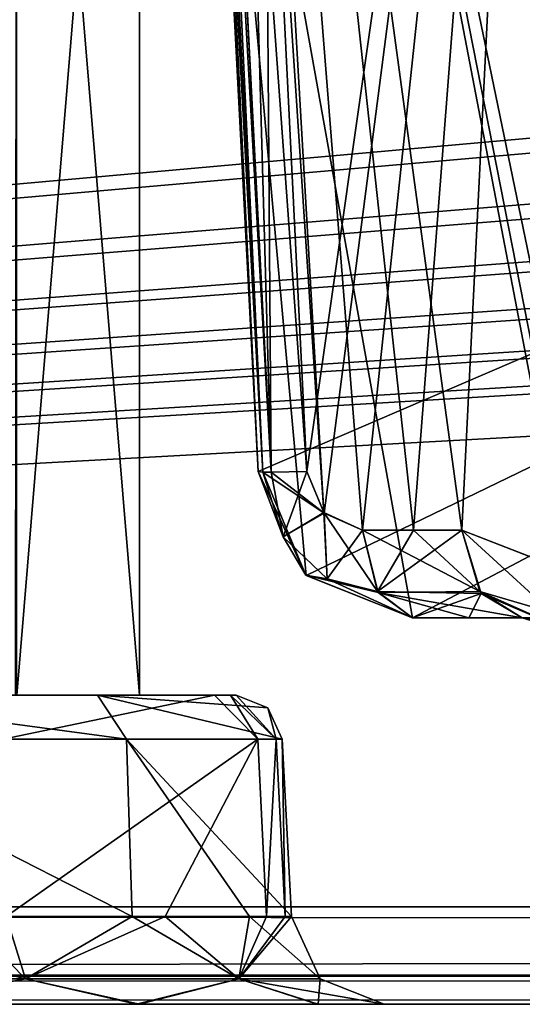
# Model space of a CAD drawing. Header units: inches. Extents: x -9.1 to 9.1, y -1.6 to 4.3.
# Tile 179 of 256: x -5.959 to -5.797, y -1.605 to -1.286. Entities that reach past the tile are written whole.
import ezdxf

# ---------------------------------------------------------------- set-up
doc = ezdxf.new("R2010")
doc.units = ezdxf.units.IN
doc.header["$LTSCALE"] = 81.481481
doc.header["$MEASUREMENT"] = 0
for name, color, linetype in [('126', 7, 'CONTINUOUS'), ('12860', 7, 'CONTINUOUS'), ('12861', 7, 'CONTINUOUS'), ('12862', 7, 'CONTINUOUS'), ('12863', 7, 'CONTINUOUS'), ('12864', 7, 'CONTINUOUS'), ('12865', 7, 'CONTINUOUS'), ('12866', 7, 'CONTINUOUS'), ('12867', 7, 'CONTINUOUS'), ('12868', 7, 'CONTINUOUS'), ('12959', 7, 'CONTINUOUS'), ('12960', 7, 'CONTINUOUS'), ('12961', 7, 'CONTINUOUS'), ('12962', 7, 'CONTINUOUS'), ('12963', 7, 'CONTINUOUS'), ('12964', 7, 'CONTINUOUS'), ('12965', 7, 'CONTINUOUS'), ('12966', 7, 'CONTINUOUS'), ('12967', 7, 'CONTINUOUS'), ('1754', 7, 'CONTINUOUS'), ('1755', 7, 'CONTINUOUS'), ('1756', 7, 'CONTINUOUS'), ('1770', 7, 'CONTINUOUS'), ('1782', 7, 'CONTINUOUS'), ('1783', 7, 'CONTINUOUS'), ('1789', 7, 'CONTINUOUS'), ('1790', 7, 'CONTINUOUS'), ('1791', 7, 'CONTINUOUS'), ('1792', 7, 'CONTINUOUS'), ('2532', 7, 'CONTINUOUS'), ('2542', 7, 'CONTINUOUS'), ('2543', 7, 'CONTINUOUS'), ('2544', 7, 'CONTINUOUS'), ('2545', 7, 'CONTINUOUS'), ('2552', 7, 'CONTINUOUS'), ('36', 7, 'CONTINUOUS'), ('395', 7, 'CONTINUOUS'), ('55', 7, 'CONTINUOUS'), ('5639', 7, 'CONTINUOUS'), ('5640', 7, 'CONTINUOUS'), ('77', 7, 'CONTINUOUS'), ('78', 7, 'CONTINUOUS'), ('93', 7, 'CONTINUOUS')]:
    doc.layers.add(name, color=color, linetype=linetype)

msp = doc.modelspace()

# ---------------------------------------------------------------- linework, layer by layer
at = {"layer": '126', "linetype": 'Continuous'}
for points in [[(-5.13698, -1.42314, 4.05518), (-5.12031, -1.105, 4.05518), (-5.89919, -1.105, 4.05518), (-5.13698, -1.42314, 4.05518)], [(-5.1556, -1.46352, 4.05518), (-5.13698, -1.42314, 4.05518), (-5.89919, -1.105, 4.05518), (-5.1556, -1.46352, 4.05518)], [(-5.1969, -1.48, 4.05518), (-5.1556, -1.46352, 4.05518), (-5.89919, -1.105, 4.05518), (-5.1969, -1.48, 4.05518)], [(-5.83209, -1.48, 4.05518), (-5.1969, -1.48, 4.05518), (-5.89919, -1.105, 4.05518), (-5.83209, -1.48, 4.05518)], [(-5.86647, -1.46623, 4.05518), (-5.83209, -1.48, 4.05518), (-5.89919, -1.105, 4.05518), (-5.86647, -1.46623, 4.05518)], [(-5.88202, -1.43262, 4.05518), (-5.86647, -1.46623, 4.05518), (-5.89919, -1.105, 4.05518), (-5.88202, -1.43262, 4.05518)]]:
    msp.add_3dface(points, dxfattribs=at)
at = {"layer": '12860', "linetype": 'Continuous'}
for points in [[(-6.04266, -1.59676, -4.4833), (-5.95734, -1.59676, -4.4833), (-6.03635, -1.57657, -4.47551), (-6.04266, -1.59676, -4.4833)], [(-6.03635, -1.57657, -4.47551), (-5.95734, -1.59676, -4.4833), (-5.9772, -1.57657, -4.47872), (-6.03635, -1.57657, -4.47551)], [(-5.9772, -1.57657, -4.47872), (-5.95734, -1.59676, -4.4833), (-5.92287, -1.57657, -4.45509), (-5.9772, -1.57657, -4.47872)], [(-5.95734, -1.59676, -4.4833), (-5.88831, -1.59676, -4.43315), (-5.92287, -1.57657, -4.45509), (-5.95734, -1.59676, -4.4833)], [(-5.92287, -1.57657, -4.45509), (-5.88831, -1.59676, -4.43315), (-5.88488, -1.57657, -4.40965), (-5.92287, -1.57657, -4.45509)], [(-5.88831, -1.59676, -4.43315), (-5.86194, -1.59676, -4.352), (-5.88488, -1.57657, -4.40965), (-5.88831, -1.59676, -4.43315)], [(-5.88488, -1.57657, -4.40965), (-5.86194, -1.59676, -4.352), (-5.87125, -1.57657, -4.352), (-5.88488, -1.57657, -4.40965)], [(-6.04266, -1.59676, -4.4833), (-6.00062, -1.605, -4.5107), (-5.95734, -1.59676, -4.4833), (-6.04266, -1.59676, -4.4833)], [(-6.00062, -1.605, -4.5107), (-5.92149, -1.605, -4.48987), (-5.95734, -1.59676, -4.4833), (-6.00062, -1.605, -4.5107)], [(-5.95734, -1.59676, -4.4833), (-5.92149, -1.605, -4.48987), (-5.88831, -1.59676, -4.43315), (-5.95734, -1.59676, -4.4833)], [(-5.92149, -1.605, -4.48987), (-5.86297, -1.605, -4.43193), (-5.88831, -1.59676, -4.43315), (-5.92149, -1.605, -4.48987)], [(-5.86297, -1.605, -4.43193), (-5.84129, -1.605, -4.352), (-5.88831, -1.59676, -4.43315), (-5.86297, -1.605, -4.43193)], [(-5.88831, -1.59676, -4.43315), (-5.84129, -1.605, -4.352), (-5.86194, -1.59676, -4.352), (-5.88831, -1.59676, -4.43315)]]:
    msp.add_3dface(points, dxfattribs=at)
at = {"layer": '12861', "linetype": 'Continuous'}
for points in [[(-5.95734, -1.59676, -4.2207), (-6.04266, -1.59676, -4.2207), (-5.96365, -1.57657, -4.22849), (-5.95734, -1.59676, -4.2207)], [(-5.9122, -1.57657, -4.25783), (-5.95734, -1.59676, -4.2207), (-5.96365, -1.57657, -4.22849), (-5.9122, -1.57657, -4.25783)], [(-5.88831, -1.59676, -4.27085), (-5.95734, -1.59676, -4.2207), (-5.9122, -1.57657, -4.25783), (-5.88831, -1.59676, -4.27085)], [(-5.87933, -1.57657, -4.30711), (-5.88831, -1.59676, -4.27085), (-5.9122, -1.57657, -4.25783), (-5.87933, -1.57657, -4.30711)], [(-5.87125, -1.57657, -4.352), (-5.88831, -1.59676, -4.27085), (-5.87328, -1.57657, -4.3292), (-5.87125, -1.57657, -4.352)], [(-5.87125, -1.57657, -4.352), (-5.86194, -1.59676, -4.352), (-5.88831, -1.59676, -4.27085), (-5.87125, -1.57657, -4.352)], [(-5.87328, -1.57657, -4.3292), (-5.88831, -1.59676, -4.27085), (-5.87933, -1.57657, -4.30711), (-5.87328, -1.57657, -4.3292)], [(-5.95734, -1.59676, -4.2207), (-5.99938, -1.605, -4.1933), (-6.04266, -1.59676, -4.2207), (-5.95734, -1.59676, -4.2207)], [(-5.92043, -1.605, -4.21473), (-5.99938, -1.605, -4.1933), (-5.95734, -1.59676, -4.2207), (-5.92043, -1.605, -4.21473)], [(-5.88831, -1.59676, -4.27085), (-5.92043, -1.605, -4.21473), (-5.95734, -1.59676, -4.2207), (-5.88831, -1.59676, -4.27085)], [(-5.86268, -1.605, -4.27252), (-5.92043, -1.605, -4.21473), (-5.88831, -1.59676, -4.27085), (-5.86268, -1.605, -4.27252)], [(-5.86194, -1.59676, -4.352), (-5.86268, -1.605, -4.27252), (-5.88831, -1.59676, -4.27085), (-5.86194, -1.59676, -4.352)], [(-5.84129, -1.605, -4.352), (-5.86268, -1.605, -4.27252), (-5.86194, -1.59676, -4.352), (-5.84129, -1.605, -4.352)]]:
    msp.add_3dface(points, dxfattribs=at)
at = {"layer": '12862', "linetype": 'Continuous'}
for points in [[(-5.88219, -1.51921, -4.30804), (-5.96365, -1.57657, -4.22849), (-5.96459, -1.51921, -4.23134), (-5.88219, -1.51921, -4.30804)], [(-5.9122, -1.57657, -4.25783), (-5.96365, -1.57657, -4.22849), (-5.88219, -1.51921, -4.30804), (-5.9122, -1.57657, -4.25783)], [(-5.87933, -1.57657, -4.30711), (-5.9122, -1.57657, -4.25783), (-5.88219, -1.51921, -4.30804), (-5.87933, -1.57657, -4.30711)], [(-5.87625, -1.51921, -4.32966), (-5.87933, -1.57657, -4.30711), (-5.88219, -1.51921, -4.30804), (-5.87625, -1.51921, -4.32966)], [(-5.87328, -1.57657, -4.3292), (-5.87933, -1.57657, -4.30711), (-5.87625, -1.51921, -4.32966), (-5.87328, -1.57657, -4.3292)], [(-5.87426, -1.51921, -4.352), (-5.87328, -1.57657, -4.3292), (-5.87625, -1.51921, -4.32966), (-5.87426, -1.51921, -4.352)], [(-5.87125, -1.57657, -4.352), (-5.87328, -1.57657, -4.3292), (-5.87426, -1.51921, -4.352), (-5.87125, -1.57657, -4.352)]]:
    msp.add_3dface(points, dxfattribs=at)
at = {"layer": '12863', "linetype": 'Continuous'}
for points in [[(-6.03541, -1.51921, -4.47266), (-5.92287, -1.57657, -4.45509), (-5.92464, -1.51921, -4.45266), (-6.03541, -1.51921, -4.47266)], [(-5.9772, -1.57657, -4.47872), (-5.92287, -1.57657, -4.45509), (-6.03541, -1.51921, -4.47266), (-5.9772, -1.57657, -4.47872)], [(-5.87125, -1.57657, -4.352), (-5.87426, -1.51921, -4.352), (-5.92464, -1.51921, -4.45266), (-5.87125, -1.57657, -4.352)], [(-5.92287, -1.57657, -4.45509), (-5.88488, -1.57657, -4.40965), (-5.92464, -1.51921, -4.45266), (-5.92287, -1.57657, -4.45509)], [(-5.88488, -1.57657, -4.40965), (-5.87125, -1.57657, -4.352), (-5.92464, -1.51921, -4.45266), (-5.88488, -1.57657, -4.40965)]]:
    msp.add_3dface(points, dxfattribs=at)
at = {"layer": '12864', "linetype": 'Continuous'}
for points in [[(-6.03541, -1.51921, -4.47266), (-5.92464, -1.51921, -4.45266), (-6.03072, -1.505, -4.45838), (-6.03541, -1.51921, -4.47266)], [(-6.03072, -1.505, -4.45838), (-5.92464, -1.51921, -4.45266), (-5.93403, -1.505, -4.44092), (-6.03072, -1.505, -4.45838)], [(-5.88923, -1.505, -4.352), (-5.93403, -1.505, -4.44092), (-5.87891, -1.50912, -4.352), (-5.88923, -1.505, -4.352)], [(-5.93403, -1.505, -4.44092), (-5.87426, -1.51921, -4.352), (-5.87891, -1.50912, -4.352), (-5.93403, -1.505, -4.44092)], [(-5.92464, -1.51921, -4.45266), (-5.87426, -1.51921, -4.352), (-5.93403, -1.505, -4.44092), (-5.92464, -1.51921, -4.45266)]]:
    msp.add_3dface(points, dxfattribs=at)
at = {"layer": '12865', "linetype": 'Continuous'}
for points in [[(-6.03072, -1.505, -4.45838), (-5.93403, -1.505, -4.44092), (-5.96076, -1.505, -4.42111), (-6.03072, -1.505, -4.45838)], [(-5.89622, -1.505, -4.31327), (-5.96928, -1.505, -4.24562), (-5.96023, -1.505, -4.28321), (-5.89622, -1.505, -4.31327)], [(-5.96076, -1.505, -4.42111), (-5.88923, -1.505, -4.352), (-5.9205, -1.505, -4.352), (-5.96076, -1.505, -4.42111)], [(-5.93403, -1.505, -4.44092), (-5.88923, -1.505, -4.352), (-5.96076, -1.505, -4.42111), (-5.93403, -1.505, -4.44092)], [(-5.9205, -1.505, -4.352), (-5.89622, -1.505, -4.31327), (-5.96023, -1.505, -4.28321), (-5.9205, -1.505, -4.352)], [(-5.891, -1.505, -4.33232), (-5.89622, -1.505, -4.31327), (-5.9205, -1.505, -4.352), (-5.891, -1.505, -4.33232)], [(-5.88923, -1.505, -4.352), (-5.891, -1.505, -4.33232), (-5.9205, -1.505, -4.352), (-5.88923, -1.505, -4.352)]]:
    msp.add_3dface(points, dxfattribs=at)
at = {"layer": '12866', "linetype": 'Continuous'}
for points in [[(-5.96459, -1.51921, -4.23134), (-5.96928, -1.505, -4.24562), (-5.89622, -1.505, -4.31327), (-5.96459, -1.51921, -4.23134)], [(-5.88219, -1.51921, -4.30804), (-5.96459, -1.51921, -4.23134), (-5.89622, -1.505, -4.31327), (-5.88219, -1.51921, -4.30804)], [(-5.88219, -1.51921, -4.30804), (-5.89622, -1.505, -4.31327), (-5.891, -1.505, -4.33232), (-5.88219, -1.51921, -4.30804)], [(-5.88923, -1.505, -4.352), (-5.87625, -1.51921, -4.32966), (-5.891, -1.505, -4.33232), (-5.88923, -1.505, -4.352)], [(-5.87625, -1.51921, -4.32966), (-5.88219, -1.51921, -4.30804), (-5.891, -1.505, -4.33232), (-5.87625, -1.51921, -4.32966)], [(-5.87625, -1.51921, -4.32966), (-5.88923, -1.505, -4.352), (-5.87891, -1.50912, -4.352), (-5.87625, -1.51921, -4.32966)], [(-5.87426, -1.51921, -4.352), (-5.87625, -1.51921, -4.32966), (-5.87891, -1.50912, -4.352), (-5.87426, -1.51921, -4.352)]]:
    msp.add_3dface(points, dxfattribs=at)
at = {"layer": '12867', "linetype": 'Continuous'}
for points in [[(-5.96076, -1.505, -4.42111), (-5.9205, -1.505, -4.352), (-5.96025, -1.025, -4.42085), (-5.96076, -1.505, -4.42111)], [(-5.96025, -1.025, -4.42085), (-5.9205, -1.505, -4.352), (-5.9205, -1.025, -4.352), (-5.96025, -1.025, -4.42085)]]:
    msp.add_3dface(points, dxfattribs=at)
at = {"layer": '12868', "linetype": 'Continuous'}
for points in [[(-5.9205, -1.025, -4.352), (-5.96023, -1.505, -4.28321), (-5.96025, -1.025, -4.28315), (-5.9205, -1.025, -4.352)], [(-5.9205, -1.505, -4.352), (-5.96023, -1.505, -4.28321), (-5.9205, -1.025, -4.352), (-5.9205, -1.505, -4.352)]]:
    msp.add_3dface(points, dxfattribs=at)
at = {"layer": '12959', "linetype": 'Continuous'}
for points in [[(-5.95734, -1.59676, 4.4833), (-6.04266, -1.59676, 4.4833), (-5.96365, -1.57657, 4.47551), (-5.95734, -1.59676, 4.4833)], [(-5.9122, -1.57657, 4.44617), (-5.95734, -1.59676, 4.4833), (-5.96365, -1.57657, 4.47551), (-5.9122, -1.57657, 4.44617)], [(-5.88831, -1.59676, 4.43315), (-5.95734, -1.59676, 4.4833), (-5.9122, -1.57657, 4.44617), (-5.88831, -1.59676, 4.43315)], [(-5.87933, -1.57657, 4.39689), (-5.88831, -1.59676, 4.43315), (-5.9122, -1.57657, 4.44617), (-5.87933, -1.57657, 4.39689)], [(-5.87125, -1.57657, 4.352), (-5.88831, -1.59676, 4.43315), (-5.87328, -1.57657, 4.3748), (-5.87125, -1.57657, 4.352)], [(-5.87328, -1.57657, 4.3748), (-5.88831, -1.59676, 4.43315), (-5.87933, -1.57657, 4.39689), (-5.87328, -1.57657, 4.3748)], [(-5.86194, -1.59676, 4.352), (-5.88831, -1.59676, 4.43315), (-5.87125, -1.57657, 4.352), (-5.86194, -1.59676, 4.352)], [(-5.95734, -1.59676, 4.4833), (-5.99938, -1.605, 4.5107), (-6.04266, -1.59676, 4.4833), (-5.95734, -1.59676, 4.4833)], [(-5.92043, -1.605, 4.48927), (-5.99938, -1.605, 4.5107), (-5.95734, -1.59676, 4.4833), (-5.92043, -1.605, 4.48927)], [(-5.88831, -1.59676, 4.43315), (-5.92043, -1.605, 4.48927), (-5.95734, -1.59676, 4.4833), (-5.88831, -1.59676, 4.43315)], [(-5.86268, -1.605, 4.43148), (-5.92043, -1.605, 4.48927), (-5.88831, -1.59676, 4.43315), (-5.86268, -1.605, 4.43148)], [(-5.86194, -1.59676, 4.352), (-5.86268, -1.605, 4.43148), (-5.88831, -1.59676, 4.43315), (-5.86194, -1.59676, 4.352)], [(-5.84129, -1.605, 4.352), (-5.86268, -1.605, 4.43148), (-5.86194, -1.59676, 4.352), (-5.84129, -1.605, 4.352)]]:
    msp.add_3dface(points, dxfattribs=at)
at = {"layer": '12960', "linetype": 'Continuous'}
for points in [[(-6.04266, -1.59676, 4.2207), (-5.95734, -1.59676, 4.2207), (-6.03635, -1.57657, 4.22849), (-6.04266, -1.59676, 4.2207)], [(-6.03635, -1.57657, 4.22849), (-5.95734, -1.59676, 4.2207), (-5.9772, -1.57657, 4.22528), (-6.03635, -1.57657, 4.22849)], [(-5.9772, -1.57657, 4.22528), (-5.95734, -1.59676, 4.2207), (-5.92287, -1.57657, 4.24891), (-5.9772, -1.57657, 4.22528)], [(-5.95734, -1.59676, 4.2207), (-5.88831, -1.59676, 4.27085), (-5.92287, -1.57657, 4.24891), (-5.95734, -1.59676, 4.2207)], [(-5.92287, -1.57657, 4.24891), (-5.88831, -1.59676, 4.27085), (-5.88488, -1.57657, 4.29435), (-5.92287, -1.57657, 4.24891)], [(-5.88831, -1.59676, 4.27085), (-5.86194, -1.59676, 4.352), (-5.88488, -1.57657, 4.29435), (-5.88831, -1.59676, 4.27085)], [(-5.86194, -1.59676, 4.352), (-5.87125, -1.57657, 4.352), (-5.88488, -1.57657, 4.29435), (-5.86194, -1.59676, 4.352)], [(-6.04266, -1.59676, 4.2207), (-6.00062, -1.605, 4.1933), (-5.95734, -1.59676, 4.2207), (-6.04266, -1.59676, 4.2207)], [(-6.00062, -1.605, 4.1933), (-5.92149, -1.605, 4.21413), (-5.95734, -1.59676, 4.2207), (-6.00062, -1.605, 4.1933)], [(-5.95734, -1.59676, 4.2207), (-5.92149, -1.605, 4.21413), (-5.88831, -1.59676, 4.27085), (-5.95734, -1.59676, 4.2207)], [(-5.92149, -1.605, 4.21413), (-5.86297, -1.605, 4.27207), (-5.88831, -1.59676, 4.27085), (-5.92149, -1.605, 4.21413)], [(-5.86297, -1.605, 4.27207), (-5.84129, -1.605, 4.352), (-5.88831, -1.59676, 4.27085), (-5.86297, -1.605, 4.27207)], [(-5.84129, -1.605, 4.352), (-5.86194, -1.59676, 4.352), (-5.88831, -1.59676, 4.27085), (-5.84129, -1.605, 4.352)]]:
    msp.add_3dface(points, dxfattribs=at)
at = {"layer": '12961', "linetype": 'Continuous'}
for points in [[(-6.03541, -1.51921, 4.23134), (-5.92287, -1.57657, 4.24891), (-5.92464, -1.51921, 4.25134), (-6.03541, -1.51921, 4.23134)], [(-5.9772, -1.57657, 4.22528), (-5.92287, -1.57657, 4.24891), (-6.03541, -1.51921, 4.23134), (-5.9772, -1.57657, 4.22528)], [(-5.92287, -1.57657, 4.24891), (-5.88488, -1.57657, 4.29435), (-5.92464, -1.51921, 4.25134), (-5.92287, -1.57657, 4.24891)], [(-5.88488, -1.57657, 4.29435), (-5.87125, -1.57657, 4.352), (-5.92464, -1.51921, 4.25134), (-5.88488, -1.57657, 4.29435)], [(-5.92464, -1.51921, 4.25134), (-5.87125, -1.57657, 4.352), (-5.87426, -1.51921, 4.352), (-5.92464, -1.51921, 4.25134)]]:
    msp.add_3dface(points, dxfattribs=at)
at = {"layer": '12962', "linetype": 'Continuous'}
for points in [[(-5.88219, -1.51921, 4.39596), (-5.96365, -1.57657, 4.47551), (-5.96459, -1.51921, 4.47266), (-5.88219, -1.51921, 4.39596)], [(-5.9122, -1.57657, 4.44617), (-5.96365, -1.57657, 4.47551), (-5.88219, -1.51921, 4.39596), (-5.9122, -1.57657, 4.44617)], [(-5.87933, -1.57657, 4.39689), (-5.9122, -1.57657, 4.44617), (-5.88219, -1.51921, 4.39596), (-5.87933, -1.57657, 4.39689)], [(-5.87625, -1.51921, 4.37434), (-5.87933, -1.57657, 4.39689), (-5.88219, -1.51921, 4.39596), (-5.87625, -1.51921, 4.37434)], [(-5.87328, -1.57657, 4.3748), (-5.87933, -1.57657, 4.39689), (-5.87625, -1.51921, 4.37434), (-5.87328, -1.57657, 4.3748)], [(-5.87426, -1.51921, 4.352), (-5.87328, -1.57657, 4.3748), (-5.87625, -1.51921, 4.37434), (-5.87426, -1.51921, 4.352)], [(-5.87125, -1.57657, 4.352), (-5.87328, -1.57657, 4.3748), (-5.87426, -1.51921, 4.352), (-5.87125, -1.57657, 4.352)]]:
    msp.add_3dface(points, dxfattribs=at)
at = {"layer": '12963', "linetype": 'Continuous'}
for points in [[(-5.89622, -1.505, 4.39073), (-5.96459, -1.51921, 4.47266), (-5.96928, -1.505, 4.45838), (-5.89622, -1.505, 4.39073)], [(-5.88219, -1.51921, 4.39596), (-5.96459, -1.51921, 4.47266), (-5.89622, -1.505, 4.39073), (-5.88219, -1.51921, 4.39596)], [(-5.88219, -1.51921, 4.39596), (-5.89622, -1.505, 4.39073), (-5.891, -1.505, 4.37168), (-5.88219, -1.51921, 4.39596)], [(-5.88923, -1.505, 4.352), (-5.87625, -1.51921, 4.37434), (-5.891, -1.505, 4.37168), (-5.88923, -1.505, 4.352)], [(-5.87625, -1.51921, 4.37434), (-5.88219, -1.51921, 4.39596), (-5.891, -1.505, 4.37168), (-5.87625, -1.51921, 4.37434)], [(-5.87891, -1.50912, 4.352), (-5.87625, -1.51921, 4.37434), (-5.88923, -1.505, 4.352), (-5.87891, -1.50912, 4.352)], [(-5.87426, -1.51921, 4.352), (-5.87625, -1.51921, 4.37434), (-5.87891, -1.50912, 4.352), (-5.87426, -1.51921, 4.352)]]:
    msp.add_3dface(points, dxfattribs=at)
at = {"layer": '12964', "linetype": 'Continuous'}
for points in [[(-6.03072, -1.505, 4.24562), (-5.93403, -1.505, 4.26308), (-5.96076, -1.505, 4.28289), (-6.03072, -1.505, 4.24562)], [(-5.89622, -1.505, 4.39073), (-5.96928, -1.505, 4.45838), (-5.96023, -1.505, 4.42079), (-5.89622, -1.505, 4.39073)], [(-5.96076, -1.505, 4.28289), (-5.88923, -1.505, 4.352), (-5.9205, -1.505, 4.352), (-5.96076, -1.505, 4.28289)], [(-5.93403, -1.505, 4.26308), (-5.88923, -1.505, 4.352), (-5.96076, -1.505, 4.28289), (-5.93403, -1.505, 4.26308)], [(-5.9205, -1.505, 4.352), (-5.89622, -1.505, 4.39073), (-5.96023, -1.505, 4.42079), (-5.9205, -1.505, 4.352)], [(-5.88923, -1.505, 4.352), (-5.891, -1.505, 4.37168), (-5.9205, -1.505, 4.352), (-5.88923, -1.505, 4.352)], [(-5.891, -1.505, 4.37168), (-5.89622, -1.505, 4.39073), (-5.9205, -1.505, 4.352), (-5.891, -1.505, 4.37168)]]:
    msp.add_3dface(points, dxfattribs=at)
at = {"layer": '12965', "linetype": 'Continuous'}
for points in [[(-6.03541, -1.51921, 4.23134), (-5.92464, -1.51921, 4.25134), (-6.03072, -1.505, 4.24562), (-6.03541, -1.51921, 4.23134)], [(-5.92464, -1.51921, 4.25134), (-5.93403, -1.505, 4.26308), (-6.03072, -1.505, 4.24562), (-5.92464, -1.51921, 4.25134)], [(-5.87891, -1.50912, 4.352), (-5.88923, -1.505, 4.352), (-5.93403, -1.505, 4.26308), (-5.87891, -1.50912, 4.352)], [(-5.87426, -1.51921, 4.352), (-5.87891, -1.50912, 4.352), (-5.93403, -1.505, 4.26308), (-5.87426, -1.51921, 4.352)], [(-5.92464, -1.51921, 4.25134), (-5.87426, -1.51921, 4.352), (-5.93403, -1.505, 4.26308), (-5.92464, -1.51921, 4.25134)]]:
    msp.add_3dface(points, dxfattribs=at)
at = {"layer": '12966', "linetype": 'Continuous'}
for points in [[(-5.96076, -1.505, 4.28289), (-5.9205, -1.505, 4.352), (-5.96025, -1.025, 4.28315), (-5.96076, -1.505, 4.28289)], [(-5.96025, -1.025, 4.28315), (-5.9205, -1.505, 4.352), (-5.9205, -1.025, 4.352), (-5.96025, -1.025, 4.28315)]]:
    msp.add_3dface(points, dxfattribs=at)
at = {"layer": '12967', "linetype": 'Continuous'}
for points in [[(-5.9205, -1.025, 4.352), (-5.96023, -1.505, 4.42079), (-5.96025, -1.025, 4.42085), (-5.9205, -1.025, 4.352)], [(-5.9205, -1.505, 4.352), (-5.96023, -1.505, 4.42079), (-5.9205, -1.025, 4.352), (-5.9205, -1.505, 4.352)]]:
    msp.add_3dface(points, dxfattribs=at)
at = {"layer": '1754', "linetype": 'Continuous'}
for points in [[(-5.88202, -1.43262, 4.05518), (-5.89919, -1.105, 4.05518), (-5.91081, -0.88343, 4.09702), (-5.88202, -1.43262, 4.05518)], [(-5.88202, -1.43262, 4.07931), (-5.88202, -1.43262, 4.05518), (-5.91081, -0.88343, 4.09702), (-5.88202, -1.43262, 4.07931)]]:
    msp.add_3dface(points, dxfattribs=at)
at = {"layer": '1755', "linetype": 'Continuous'}
for points in [[(-5.86647, -1.46623, 4.05518), (-5.88202, -1.43262, 4.05518), (-5.86667, -1.46612, 4.08194), (-5.86647, -1.46623, 4.05518)], [(-5.88202, -1.43262, 4.05518), (-5.88202, -1.43262, 4.07931), (-5.86667, -1.46612, 4.08194), (-5.88202, -1.43262, 4.05518)], [(-5.83209, -1.48, 4.08996), (-5.86647, -1.46623, 4.05518), (-5.86667, -1.46612, 4.08194), (-5.83209, -1.48, 4.08996)], [(-5.83209, -1.48, 4.05518), (-5.86647, -1.46623, 4.05518), (-5.83209, -1.48, 4.08996), (-5.83209, -1.48, 4.05518)]]:
    msp.add_3dface(points, dxfattribs=at)
at = {"layer": '1756', "linetype": 'Continuous'}
for points in [[(-5.1969, -1.48, 4.05518), (-5.83209, -1.48, 4.05518), (-5.1969, -1.48, 4.11649), (-5.1969, -1.48, 4.05518)], [(-5.1969, -1.48, 4.11649), (-5.83209, -1.48, 4.05518), (-5.79654, -1.48, 4.11649), (-5.1969, -1.48, 4.11649)], [(-5.83209, -1.48, 4.05518), (-5.83209, -1.48, 4.08996), (-5.81384, -1.48, 4.10259), (-5.83209, -1.48, 4.05518)], [(-5.79654, -1.48, 4.11649), (-5.83209, -1.48, 4.05518), (-5.81384, -1.48, 4.10259), (-5.79654, -1.48, 4.11649)]]:
    msp.add_3dface(points, dxfattribs=at)
at = {"layer": '1770', "linetype": 'Continuous'}
for points in [[(-5.1258, -0.63817, 4.47526), (-5.17481, -1.57343, 4.42625), (-5.8937, -0.63817, 4.47526), (-5.1258, -0.63817, 4.47526)], [(-5.8937, -0.63817, 4.47526), (-5.17481, -1.57343, 4.42625), (-5.75135, -0.84229, 4.46456), (-5.8937, -0.63817, 4.47526)]]:
    msp.add_3dface(points, dxfattribs=at)
at = {"layer": '1782', "linetype": 'Continuous'}
for points in [[(-5.88202, -1.43262, 4.07931), (-5.91081, -0.88343, 4.09702), (-5.90876, -0.88368, 4.10786), (-5.88202, -1.43262, 4.07931)], [(-5.88202, -1.43262, 4.07931), (-5.90876, -0.88368, 4.10786), (-5.88056, -1.43283, 4.08853), (-5.88202, -1.43262, 4.07931)], [(-5.90876, -0.88368, 4.10786), (-5.9063, -0.88372, 4.11279), (-5.88056, -1.43283, 4.08853), (-5.90876, -0.88368, 4.10786)], [(-5.9063, -0.88372, 4.11279), (-5.89353, -0.88343, 4.12416), (-5.87786, -1.43287, 4.09452), (-5.9063, -0.88372, 4.11279)], [(-5.88056, -1.43283, 4.08853), (-5.9063, -0.88372, 4.11279), (-5.87786, -1.43287, 4.09452), (-5.88056, -1.43283, 4.08853)], [(-5.89353, -0.88343, 4.12416), (-5.87987, -1.15839, 4.11478), (-5.87786, -1.43287, 4.09452), (-5.89353, -0.88343, 4.12416)], [(-5.86635, -1.43262, 4.10565), (-5.87786, -1.43287, 4.09452), (-5.87987, -1.15839, 4.11478), (-5.86635, -1.43262, 4.10565)]]:
    msp.add_3dface(points, dxfattribs=at)
at = {"layer": '1783', "linetype": 'Continuous'}
for points in [[(-5.87987, -1.15839, 4.11478), (-5.78784, -0.88343, 4.21696), (-5.86635, -1.43262, 4.10565), (-5.87987, -1.15839, 4.11478)], [(-5.86635, -1.43262, 4.10565), (-5.78784, -0.88343, 4.21696), (-5.86068, -1.44608, 4.108), (-5.86635, -1.43262, 4.10565)], [(-5.78784, -0.88343, 4.21696), (-5.84826, -1.45157, 4.11518), (-5.86068, -1.44608, 4.108), (-5.78784, -0.88343, 4.21696)], [(-5.83176, -1.45157, 4.1266), (-5.84826, -1.45157, 4.11518), (-5.78784, -0.88343, 4.21696), (-5.83176, -1.45157, 4.1266)], [(-5.81613, -1.45157, 4.13916), (-5.83176, -1.45157, 4.1266), (-5.78784, -0.88343, 4.21696), (-5.81613, -1.45157, 4.13916)], [(-5.78196, -1.46492, 4.17322), (-5.81613, -1.45157, 4.13916), (-5.78784, -0.88343, 4.21696), (-5.78196, -1.46492, 4.17322)]]:
    msp.add_3dface(points, dxfattribs=at)
at = {"layer": '1789', "linetype": 'Continuous'}
for points in [[(-5.81025, -1.47146, 4.13235), (-5.81613, -1.45157, 4.13916), (-5.77934, -1.48521, 4.15311), (-5.81025, -1.47146, 4.13235)], [(-5.77934, -1.48521, 4.15311), (-5.81613, -1.45157, 4.13916), (-5.78196, -1.46492, 4.17322), (-5.77934, -1.48521, 4.15311)], [(-5.75929, -1.48645, 4.13507), (-5.79654, -1.48, 4.11649), (-5.81025, -1.47146, 4.13235), (-5.75929, -1.48645, 4.13507)], [(-5.75929, -1.48645, 4.13507), (-5.81025, -1.47146, 4.13235), (-5.77934, -1.48521, 4.15311), (-5.75929, -1.48645, 4.13507)]]:
    msp.add_3dface(points, dxfattribs=at)
at = {"layer": '1790', "linetype": 'Continuous'}
for points in [[(-5.83176, -1.45157, 4.1266), (-5.81025, -1.47146, 4.13235), (-5.84826, -1.45157, 4.11518), (-5.83176, -1.45157, 4.1266)], [(-5.84826, -1.45157, 4.11518), (-5.81025, -1.47146, 4.13235), (-5.84322, -1.47178, 4.10733), (-5.84826, -1.45157, 4.11518)], [(-5.81613, -1.45157, 4.13916), (-5.81025, -1.47146, 4.13235), (-5.83176, -1.45157, 4.1266), (-5.81613, -1.45157, 4.13916)], [(-5.81025, -1.47146, 4.13235), (-5.79654, -1.48, 4.11649), (-5.84322, -1.47178, 4.10733), (-5.81025, -1.47146, 4.13235)], [(-5.81384, -1.48, 4.10259), (-5.83209, -1.48, 4.08996), (-5.84322, -1.47178, 4.10733), (-5.81384, -1.48, 4.10259)], [(-5.79654, -1.48, 4.11649), (-5.81384, -1.48, 4.10259), (-5.84322, -1.47178, 4.10733), (-5.79654, -1.48, 4.11649)]]:
    msp.add_3dface(points, dxfattribs=at)
at = {"layer": '1791', "linetype": 'Continuous'}
for points in [[(-5.86667, -1.46612, 4.08194), (-5.88202, -1.43262, 4.07931), (-5.874, -1.45373, 4.09067), (-5.86667, -1.46612, 4.08194)], [(-5.88202, -1.43262, 4.07931), (-5.88056, -1.43283, 4.08853), (-5.874, -1.45373, 4.09067), (-5.88202, -1.43262, 4.07931)], [(-5.86068, -1.44608, 4.108), (-5.88056, -1.43283, 4.08853), (-5.87786, -1.43287, 4.09452), (-5.86068, -1.44608, 4.108)], [(-5.88056, -1.43283, 4.08853), (-5.86068, -1.44608, 4.108), (-5.874, -1.45373, 4.09067), (-5.88056, -1.43283, 4.08853)], [(-5.86635, -1.43262, 4.10565), (-5.86068, -1.44608, 4.108), (-5.87786, -1.43287, 4.09452), (-5.86635, -1.43262, 4.10565)], [(-5.874, -1.45373, 4.09067), (-5.86068, -1.44608, 4.108), (-5.85975, -1.46739, 4.09762), (-5.874, -1.45373, 4.09067)], [(-5.86068, -1.44608, 4.108), (-5.84826, -1.45157, 4.11518), (-5.85975, -1.46739, 4.09762), (-5.86068, -1.44608, 4.108)], [(-5.84826, -1.45157, 4.11518), (-5.84322, -1.47178, 4.10733), (-5.85975, -1.46739, 4.09762), (-5.84826, -1.45157, 4.11518)], [(-5.86667, -1.46612, 4.08194), (-5.874, -1.45373, 4.09067), (-5.85975, -1.46739, 4.09762), (-5.86667, -1.46612, 4.08194)], [(-5.83209, -1.48, 4.08996), (-5.86667, -1.46612, 4.08194), (-5.84322, -1.47178, 4.10733), (-5.83209, -1.48, 4.08996)], [(-5.84322, -1.47178, 4.10733), (-5.86667, -1.46612, 4.08194), (-5.85975, -1.46739, 4.09762), (-5.84322, -1.47178, 4.10733)]]:
    msp.add_3dface(points, dxfattribs=at)
at = {"layer": '1792', "linetype": 'Continuous'}
msp.add_3dface([(-5.1969, -1.48, 4.11649), (-5.79654, -1.48, 4.11649), (-5.75929, -1.48645, 4.13507), (-5.1969, -1.48, 4.11649)], dxfattribs=at)
at = {"layer": '2532', "linetype": 'Continuous'}
for points in [[(-5.91081, -0.88343, -4.09702), (-5.89919, -1.105, -4.04245), (-5.88202, -1.43262, -4.07931), (-5.91081, -0.88343, -4.09702)], [(-5.88202, -1.43262, -4.07931), (-5.89919, -1.105, -4.04245), (-5.88202, -1.43262, -4.04245), (-5.88202, -1.43262, -4.07931)]]:
    msp.add_3dface(points, dxfattribs=at)
at = {"layer": '2542', "linetype": 'Continuous'}
for points in [[(-5.83209, -1.48, -4.04245), (-5.1969, -1.48, -4.04245), (-5.83209, -1.48, -4.08996), (-5.83209, -1.48, -4.04245)], [(-5.83209, -1.48, -4.08996), (-5.1969, -1.48, -4.04245), (-5.81384, -1.48, -4.10259), (-5.83209, -1.48, -4.08996)], [(-5.81384, -1.48, -4.10259), (-5.1969, -1.48, -4.04245), (-5.79654, -1.48, -4.11649), (-5.81384, -1.48, -4.10259)]]:
    msp.add_3dface(points, dxfattribs=at)
at = {"layer": '2543', "linetype": 'Continuous'}
for points in [[(-5.88202, -1.43262, -4.07931), (-5.88202, -1.43262, -4.04245), (-5.86648, -1.46623, -4.04245), (-5.88202, -1.43262, -4.07931)], [(-5.88202, -1.43262, -4.07931), (-5.86648, -1.46623, -4.04245), (-5.86659, -1.46619, -4.08195), (-5.88202, -1.43262, -4.07931)], [(-5.86648, -1.46623, -4.04245), (-5.83209, -1.48, -4.04245), (-5.86659, -1.46619, -4.08195), (-5.86648, -1.46623, -4.04245)], [(-5.83209, -1.48, -4.04245), (-5.83209, -1.48, -4.08996), (-5.86659, -1.46619, -4.08195), (-5.83209, -1.48, -4.04245)]]:
    msp.add_3dface(points, dxfattribs=at)
at = {"layer": '2544', "linetype": 'Continuous'}
for points in [[(-5.88202, -1.43262, -4.07931), (-5.86659, -1.46619, -4.08195), (-5.88056, -1.43283, -4.08852), (-5.88202, -1.43262, -4.07931)], [(-5.86659, -1.46619, -4.08195), (-5.87399, -1.45374, -4.09067), (-5.88056, -1.43283, -4.08852), (-5.86659, -1.46619, -4.08195)], [(-5.88056, -1.43283, -4.08852), (-5.87399, -1.45374, -4.09067), (-5.87788, -1.43287, -4.0945), (-5.88056, -1.43283, -4.08852)], [(-5.87788, -1.43287, -4.0945), (-5.87399, -1.45374, -4.09067), (-5.86635, -1.43262, -4.10565), (-5.87788, -1.43287, -4.0945)], [(-5.86635, -1.43262, -4.10565), (-5.87399, -1.45374, -4.09067), (-5.8608, -1.44593, -4.10794), (-5.86635, -1.43262, -4.10565)], [(-5.87399, -1.45374, -4.09067), (-5.85973, -1.4674, -4.09763), (-5.8608, -1.44593, -4.10794), (-5.87399, -1.45374, -4.09067)], [(-5.8434, -1.47147, -4.1076), (-5.84826, -1.45157, -4.11518), (-5.8608, -1.44593, -4.10794), (-5.8434, -1.47147, -4.1076)], [(-5.85973, -1.4674, -4.09763), (-5.8434, -1.47147, -4.1076), (-5.8608, -1.44593, -4.10794), (-5.85973, -1.4674, -4.09763)], [(-5.86659, -1.46619, -4.08195), (-5.85973, -1.4674, -4.09763), (-5.87399, -1.45374, -4.09067), (-5.86659, -1.46619, -4.08195)], [(-5.86659, -1.46619, -4.08195), (-5.83209, -1.48, -4.08996), (-5.85973, -1.4674, -4.09763), (-5.86659, -1.46619, -4.08195)], [(-5.83209, -1.48, -4.08996), (-5.8434, -1.47147, -4.1076), (-5.85973, -1.4674, -4.09763), (-5.83209, -1.48, -4.08996)]]:
    msp.add_3dface(points, dxfattribs=at)
at = {"layer": '2545', "linetype": 'Continuous'}
for points in [[(-5.8608, -1.44593, -4.10794), (-5.84826, -1.45157, -4.11518), (-5.89353, -0.88343, -4.12416), (-5.8608, -1.44593, -4.10794)], [(-5.84826, -1.45157, -4.11518), (-5.83176, -1.45157, -4.1266), (-5.89353, -0.88343, -4.12416), (-5.84826, -1.45157, -4.11518)], [(-5.87987, -1.15839, -4.11478), (-5.8608, -1.44593, -4.10794), (-5.89353, -0.88343, -4.12416), (-5.87987, -1.15839, -4.11478)], [(-5.77825, -1.46918, -4.17748), (-5.76428, -1.50843, -4.19315), (-5.89353, -0.88343, -4.12416), (-5.77825, -1.46918, -4.17748)], [(-5.89353, -0.88343, -4.12416), (-5.76428, -1.50843, -4.19315), (-5.78784, -0.88343, -4.21696), (-5.89353, -0.88343, -4.12416)], [(-5.78197, -1.46491, -4.17321), (-5.77825, -1.46918, -4.17748), (-5.89353, -0.88343, -4.12416), (-5.78197, -1.46491, -4.17321)], [(-5.81613, -1.45157, -4.13916), (-5.78197, -1.46491, -4.17321), (-5.89353, -0.88343, -4.12416), (-5.81613, -1.45157, -4.13916)], [(-5.83176, -1.45157, -4.1266), (-5.81613, -1.45157, -4.13916), (-5.89353, -0.88343, -4.12416), (-5.83176, -1.45157, -4.1266)], [(-5.86635, -1.43262, -4.10565), (-5.8608, -1.44593, -4.10794), (-5.87987, -1.15839, -4.11478), (-5.86635, -1.43262, -4.10565)]]:
    msp.add_3dface(points, dxfattribs=at)
at = {"layer": '2552', "linetype": 'Continuous'}
for points in [[(-5.91081, -0.88343, -4.09702), (-5.88202, -1.43262, -4.07931), (-5.88056, -1.43283, -4.08852), (-5.91081, -0.88343, -4.09702)], [(-5.91081, -0.88343, -4.09702), (-5.88056, -1.43283, -4.08852), (-5.90875, -0.88368, -4.10787), (-5.91081, -0.88343, -4.09702)], [(-5.88056, -1.43283, -4.08852), (-5.87788, -1.43287, -4.0945), (-5.90875, -0.88368, -4.10787), (-5.88056, -1.43283, -4.08852)], [(-5.87788, -1.43287, -4.0945), (-5.90628, -0.88372, -4.11281), (-5.90875, -0.88368, -4.10787), (-5.87788, -1.43287, -4.0945)], [(-5.87788, -1.43287, -4.0945), (-5.86635, -1.43262, -4.10565), (-5.90628, -0.88372, -4.11281), (-5.87788, -1.43287, -4.0945)], [(-5.86635, -1.43262, -4.10565), (-5.87987, -1.15839, -4.11478), (-5.90628, -0.88372, -4.11281), (-5.86635, -1.43262, -4.10565)]]:
    msp.add_3dface(points, dxfattribs=at)
at = {"layer": '36', "linetype": 'Continuous'}
for points in [[(-8.57818, -1.605, -4.59779), (8.5782, -1.605, -4.59779), (-6.00062, -1.605, -4.5107), (-8.57818, -1.605, -4.59779)], [(8.5782, -1.605, 4.59779), (-8.57818, -1.605, 4.59779), (6.00062, -1.605, 4.5107), (8.5782, -1.605, 4.59779)], [(6.00062, -1.605, 4.5107), (-8.57818, -1.605, 4.59779), (5.92149, -1.605, 4.48987), (6.00062, -1.605, 4.5107)], [(5.92149, -1.605, 4.48987), (-8.57818, -1.605, 4.59779), (2.00062, -1.605, 4.5107), (5.92149, -1.605, 4.48987)], [(2.00062, -1.605, 4.5107), (-8.57818, -1.605, 4.59779), (1.92149, -1.605, 4.48987), (2.00062, -1.605, 4.5107)], [(1.92149, -1.605, 4.48987), (-8.57818, -1.605, 4.59779), (-1.99938, -1.605, 4.5107), (1.92149, -1.605, 4.48987)], [(-1.99938, -1.605, 4.5107), (-8.57818, -1.605, 4.59779), (-2.07851, -1.605, 4.48987), (-1.99938, -1.605, 4.5107)], [(-2.07851, -1.605, 4.48987), (-8.57818, -1.605, 4.59779), (-2.31451, -1.605, 4.45621), (-2.07851, -1.605, 4.48987)], [(-8.57818, -1.605, 4.59779), (-5.99938, -1.605, 4.5107), (-4.15531, -1.605, 4.45621), (-8.57818, -1.605, 4.59779)], [(-2.31451, -1.605, 4.45621), (-8.57818, -1.605, 4.59779), (-2.82519, -1.605, 4.45621), (-2.31451, -1.605, 4.45621)], [(-2.82519, -1.605, 4.45621), (-8.57818, -1.605, 4.59779), (-3.17481, -1.605, 4.45621), (-2.82519, -1.605, 4.45621)], [(-3.17481, -1.605, 4.45621), (-8.57818, -1.605, 4.59779), (-3.84469, -1.605, 4.45621), (-3.17481, -1.605, 4.45621)], [(-3.84469, -1.605, 4.45621), (-8.57818, -1.605, 4.59779), (-4.15531, -1.605, 4.45621), (-3.84469, -1.605, 4.45621)], [(-6.00062, -1.605, -4.5107), (8.5782, -1.605, -4.59779), (-5.92149, -1.605, -4.48987), (-6.00062, -1.605, -4.5107)], [(-6.00062, -1.605, 4.1933), (-5.99938, -1.605, -4.1933), (-5.92149, -1.605, 4.21413), (-6.00062, -1.605, 4.1933)], [(-5.99938, -1.605, -4.1933), (-5.92043, -1.605, -4.21473), (-5.92149, -1.605, 4.21413), (-5.99938, -1.605, -4.1933)], [(-5.99938, -1.605, 4.5107), (-5.92043, -1.605, 4.48927), (-5.68549, -1.605, 4.45621), (-5.99938, -1.605, 4.5107)], [(-5.17481, -1.605, 4.45621), (-5.99938, -1.605, 4.5107), (-5.68549, -1.605, 4.45621), (-5.17481, -1.605, 4.45621)], [(-5.99938, -1.605, 4.5107), (-5.17481, -1.605, 4.45621), (-4.86755, -1.605, 4.43868), (-5.99938, -1.605, 4.5107)], [(-4.15531, -1.605, 4.45621), (-5.99938, -1.605, 4.5107), (-4.82519, -1.605, 4.45621), (-4.15531, -1.605, 4.45621)], [(-4.82519, -1.605, 4.45621), (-5.99938, -1.605, 4.5107), (-4.86755, -1.605, 4.43868), (-4.82519, -1.605, 4.45621)], [(-5.92149, -1.605, -4.48987), (8.5782, -1.605, -4.59779), (-2.00062, -1.605, -4.5107), (-5.92149, -1.605, -4.48987)], [(-5.86297, -1.605, -4.43193), (-5.92149, -1.605, -4.48987), (-5.68549, -1.605, -4.45621), (-5.86297, -1.605, -4.43193)], [(-5.92149, -1.605, -4.48987), (-2.00062, -1.605, -4.5107), (-5.68549, -1.605, -4.45621), (-5.92149, -1.605, -4.48987)], [(-5.92149, -1.605, 4.21413), (-5.92043, -1.605, -4.21473), (-5.86297, -1.605, 4.27207), (-5.92149, -1.605, 4.21413)], [(-5.92043, -1.605, -4.21473), (-5.86268, -1.605, -4.27252), (-5.86297, -1.605, 4.27207), (-5.92043, -1.605, -4.21473)], [(-5.92043, -1.605, 4.48927), (-5.86268, -1.605, 4.43148), (-5.74483, -1.605, 4.38793), (-5.92043, -1.605, 4.48927)], [(-5.92043, -1.605, 4.48927), (-5.74483, -1.605, 4.38793), (-5.73071, -1.605, 4.43563), (-5.92043, -1.605, 4.48927)], [(-5.68549, -1.605, 4.45621), (-5.92043, -1.605, 4.48927), (-5.73071, -1.605, 4.43563), (-5.68549, -1.605, 4.45621)], [(-5.84129, -1.605, -4.352), (-5.86297, -1.605, -4.43193), (-5.73074, -1.605, -4.4356), (-5.84129, -1.605, -4.352)], [(-5.73074, -1.605, -4.4356), (-5.86297, -1.605, -4.43193), (-5.68549, -1.605, -4.45621), (-5.73074, -1.605, -4.4356)], [(-5.86268, -1.605, -4.27252), (-5.84129, -1.605, -4.352), (-5.86297, -1.605, 4.27207), (-5.86268, -1.605, -4.27252)], [(-5.84129, -1.605, -4.352), (-5.84129, -1.605, 4.352), (-5.86297, -1.605, 4.27207), (-5.84129, -1.605, -4.352)], [(-5.86268, -1.605, 4.43148), (-5.84129, -1.605, 4.352), (-5.78582, -1.605, 4.15122), (-5.86268, -1.605, 4.43148)], [(-5.74483, -1.605, 4.38793), (-5.86268, -1.605, 4.43148), (-5.74835, -1.605, 4.29664), (-5.74483, -1.605, 4.38793)], [(-5.74835, -1.605, 4.29664), (-5.86268, -1.605, 4.43148), (-5.78346, -1.605, 4.2123), (-5.74835, -1.605, 4.29664)], [(-5.78346, -1.605, 4.2123), (-5.86268, -1.605, 4.43148), (-5.78582, -1.605, 4.15122), (-5.78346, -1.605, 4.2123)], [(-5.84129, -1.605, 4.352), (-5.84129, -1.605, -4.352), (-5.78574, -1.605, -4.15107), (-5.84129, -1.605, 4.352)], [(-5.78574, -1.605, -4.15107), (-5.84129, -1.605, -4.352), (-5.78346, -1.605, -4.2123), (-5.78574, -1.605, -4.15107)], [(-5.78346, -1.605, -4.2123), (-5.84129, -1.605, -4.352), (-5.74483, -1.605, -4.38793), (-5.78346, -1.605, -4.2123)], [(-5.74483, -1.605, -4.38793), (-5.84129, -1.605, -4.352), (-5.73074, -1.605, -4.4356), (-5.74483, -1.605, -4.38793)], [(-5.84129, -1.605, 4.352), (-5.78574, -1.605, -4.15107), (-5.78582, -1.605, 4.15122), (-5.84129, -1.605, 4.352)]]:
    msp.add_3dface(points, dxfattribs=at)
at = {"layer": '395', "linetype": 'Continuous'}
for points in [[(-8.57837, -1.57343, 4.62775), (8.57837, -1.57343, 4.62775), (-8.52935, -0.63817, 4.57874), (-8.57837, -1.57343, 4.62775)], [(-8.52935, -0.63817, 4.57874), (8.57837, -1.57343, 4.62775), (-7.12257, -0.63817, 4.57874), (-8.52935, -0.63817, 4.57874)], [(-7.12257, -0.63817, 4.57874), (8.57837, -1.57343, 4.62775), (-6.87743, -0.63817, 4.57874), (-7.12257, -0.63817, 4.57874)], [(-6.87743, -0.63817, 4.57874), (8.57837, -1.57343, 4.62775), (-6.10307, -0.63817, 4.57874), (-6.87743, -0.63817, 4.57874)], [(-6.10307, -0.63817, 4.57874), (8.57837, -1.57343, 4.62775), (-5.89693, -0.63817, 4.57874), (-6.10307, -0.63817, 4.57874)], [(-5.89693, -0.63817, 4.57874), (8.57837, -1.57343, 4.62775), (-5.12257, -0.63817, 4.57874), (-5.89693, -0.63817, 4.57874)]]:
    msp.add_3dface(points, dxfattribs=at)
at = {"layer": '55', "linetype": 'Continuous'}
for points in [[(8.57837, -1.59603, 4.61918), (8.57837, -1.57343, 4.62775), (-8.57837, -1.59542, 4.61977), (8.57837, -1.59603, 4.61918)], [(-8.57837, -1.59542, 4.61977), (8.57837, -1.57343, 4.62775), (-8.57837, -1.57343, 4.62775), (-8.57837, -1.59542, 4.61977)], [(-8.57818, -1.605, 4.59779), (8.57837, -1.59603, 4.61918), (-8.57837, -1.59542, 4.61977), (-8.57818, -1.605, 4.59779)], [(-8.57818, -1.605, 4.59779), (8.5782, -1.605, 4.59779), (8.57837, -1.59603, 4.61918), (-8.57818, -1.605, 4.59779)]]:
    msp.add_3dface(points, dxfattribs=at)
at = {"layer": '5639', "linetype": 'Continuous'}
for points in [[(-5.78197, -1.46491, -4.17321), (-5.81613, -1.45157, -4.13916), (-5.77934, -1.48521, -4.15311), (-5.78197, -1.46491, -4.17321)], [(-5.81613, -1.45157, -4.13916), (-5.80982, -1.47208, -4.13186), (-5.77934, -1.48521, -4.15311), (-5.81613, -1.45157, -4.13916)], [(-5.80982, -1.47208, -4.13186), (-5.79654, -1.48, -4.11649), (-5.77934, -1.48521, -4.15311), (-5.80982, -1.47208, -4.13186)]]:
    msp.add_3dface(points, dxfattribs=at)
at = {"layer": '5640', "linetype": 'Continuous'}
for points in [[(-5.84826, -1.45157, -4.11518), (-5.8434, -1.47147, -4.1076), (-5.83176, -1.45157, -4.1266), (-5.84826, -1.45157, -4.11518)], [(-5.8434, -1.47147, -4.1076), (-5.81613, -1.45157, -4.13916), (-5.83176, -1.45157, -4.1266), (-5.8434, -1.47147, -4.1076)], [(-5.81613, -1.45157, -4.13916), (-5.8434, -1.47147, -4.1076), (-5.80982, -1.47208, -4.13186), (-5.81613, -1.45157, -4.13916)], [(-5.8434, -1.47147, -4.1076), (-5.83209, -1.48, -4.08996), (-5.80982, -1.47208, -4.13186), (-5.8434, -1.47147, -4.1076)], [(-5.83209, -1.48, -4.08996), (-5.81384, -1.48, -4.10259), (-5.80982, -1.47208, -4.13186), (-5.83209, -1.48, -4.08996)], [(-5.81384, -1.48, -4.10259), (-5.79654, -1.48, -4.11649), (-5.80982, -1.47208, -4.13186), (-5.81384, -1.48, -4.10259)]]:
    msp.add_3dface(points, dxfattribs=at)
at = {"layer": '77', "linetype": 'Continuous'}
for points in [[(-8.57837, -1.59603, -4.61918), (-8.57837, -1.57343, -4.62775), (8.57837, -1.59542, -4.61977), (-8.57837, -1.59603, -4.61918)], [(8.57837, -1.59542, -4.61977), (-8.57837, -1.57343, -4.62775), (8.57837, -1.57343, -4.62775), (8.57837, -1.59542, -4.61977)], [(8.5782, -1.605, -4.59779), (-8.57837, -1.59603, -4.61918), (8.57837, -1.59542, -4.61977), (8.5782, -1.605, -4.59779)], [(8.5782, -1.605, -4.59779), (-8.57818, -1.605, -4.59779), (-8.57837, -1.59603, -4.61918), (8.5782, -1.605, -4.59779)]]:
    msp.add_3dface(points, dxfattribs=at)
at = {"layer": '78', "linetype": 'Continuous'}
for points in [[(-1.89693, -0.63817, -4.57874), (-8.57837, -1.57343, -4.62775), (-1.93754, -0.62103, -4.57784), (-1.89693, -0.63817, -4.57874)], [(-1.93754, -0.62103, -4.57784), (-8.57837, -1.57343, -4.62775), (-2.10307, -0.63817, -4.57874), (-1.93754, -0.62103, -4.57784)], [(-2.87743, -0.63817, -4.57874), (-8.57837, -1.57343, -4.62775), (-2.91804, -0.62103, -4.57784), (-2.87743, -0.63817, -4.57874)], [(-2.91804, -0.62103, -4.57784), (-8.57837, -1.57343, -4.62775), (-3.12257, -0.63817, -4.57874), (-2.91804, -0.62103, -4.57784)], [(-4.87743, -0.63817, -4.57874), (-8.57837, -1.57343, -4.62775), (-4.91804, -0.62103, -4.57784), (-4.87743, -0.63817, -4.57874)], [(-4.91804, -0.62103, -4.57784), (-8.57837, -1.57343, -4.62775), (-5.12257, -0.63817, -4.57874), (-4.91804, -0.62103, -4.57784)], [(-5.89693, -0.63817, -4.57874), (-8.57837, -1.57343, -4.62775), (-5.93754, -0.62103, -4.57784), (-5.89693, -0.63817, -4.57874)], [(-5.93754, -0.62103, -4.57784), (-8.57837, -1.57343, -4.62775), (-6.10307, -0.63817, -4.57874), (-5.93754, -0.62103, -4.57784)], [(-3.89693, -0.63817, -4.57874), (-8.57837, -1.57343, -4.62775), (-3.93699, -0.62156, -4.57787), (-3.89693, -0.63817, -4.57874)], [(-3.93699, -0.62156, -4.57787), (-8.57837, -1.57343, -4.62775), (-4.10307, -0.63817, -4.57874), (-3.93699, -0.62156, -4.57787)], [(8.57837, -1.57343, -4.62775), (-8.57837, -1.57343, -4.62775), (8.52935, -0.63817, -4.57874), (8.57837, -1.57343, -4.62775)], [(5.89693, -0.63817, -4.57874), (-8.57837, -1.57343, -4.62775), (5.12257, -0.63817, -4.57874), (5.89693, -0.63817, -4.57874)], [(-8.57837, -1.57343, -4.62775), (5.89693, -0.63817, -4.57874), (6.10307, -0.63817, -4.57874), (-8.57837, -1.57343, -4.62775)], [(5.12257, -0.63817, -4.57874), (-8.57837, -1.57343, -4.62775), (4.87743, -0.63817, -4.57874), (5.12257, -0.63817, -4.57874)], [(4.87743, -0.63817, -4.57874), (-8.57837, -1.57343, -4.62775), (4.10307, -0.63817, -4.57874), (4.87743, -0.63817, -4.57874)], [(4.10307, -0.63817, -4.57874), (-8.57837, -1.57343, -4.62775), (3.89693, -0.63817, -4.57874), (4.10307, -0.63817, -4.57874)], [(3.89693, -0.63817, -4.57874), (-8.57837, -1.57343, -4.62775), (3.12257, -0.63817, -4.57874), (3.89693, -0.63817, -4.57874)], [(3.12257, -0.63817, -4.57874), (-8.57837, -1.57343, -4.62775), (2.87743, -0.63817, -4.57874), (3.12257, -0.63817, -4.57874)], [(2.87743, -0.63817, -4.57874), (-8.57837, -1.57343, -4.62775), (2.10307, -0.63817, -4.57874), (2.87743, -0.63817, -4.57874)], [(2.10307, -0.63817, -4.57874), (-8.57837, -1.57343, -4.62775), (1.89693, -0.63817, -4.57874), (2.10307, -0.63817, -4.57874)], [(1.89693, -0.63817, -4.57874), (-8.57837, -1.57343, -4.62775), (-1.89693, -0.63817, -4.57874), (1.89693, -0.63817, -4.57874)], [(-2.10307, -0.63817, -4.57874), (-8.57837, -1.57343, -4.62775), (-2.87743, -0.63817, -4.57874), (-2.10307, -0.63817, -4.57874)], [(-3.12257, -0.63817, -4.57874), (-8.57837, -1.57343, -4.62775), (-3.89693, -0.63817, -4.57874), (-3.12257, -0.63817, -4.57874)], [(-4.10307, -0.63817, -4.57874), (-8.57837, -1.57343, -4.62775), (-4.87743, -0.63817, -4.57874), (-4.10307, -0.63817, -4.57874)], [(-5.12257, -0.63817, -4.57874), (-8.57837, -1.57343, -4.62775), (-5.89693, -0.63817, -4.57874), (-5.12257, -0.63817, -4.57874)], [(8.52935, -0.63817, -4.57874), (-8.57837, -1.57343, -4.62775), (7.12257, -0.63817, -4.57874), (8.52935, -0.63817, -4.57874)], [(7.12257, -0.63817, -4.57874), (-8.57837, -1.57343, -4.62775), (6.87743, -0.63817, -4.57874), (7.12257, -0.63817, -4.57874)], [(6.87743, -0.63817, -4.57874), (-8.57837, -1.57343, -4.62775), (6.10307, -0.63817, -4.57874), (6.87743, -0.63817, -4.57874)]]:
    msp.add_3dface(points, dxfattribs=at)
at = {"layer": '93', "linetype": 'Continuous'}
for points in [[(-5.88202, -1.43262, -4.04245), (-5.89919, -1.105, -4.04245), (-5.12031, -1.105, -4.04245), (-5.88202, -1.43262, -4.04245)], [(-5.88202, -1.43262, -4.04245), (-5.12031, -1.105, -4.04245), (-5.86648, -1.46623, -4.04245), (-5.88202, -1.43262, -4.04245)], [(-5.86648, -1.46623, -4.04245), (-5.12031, -1.105, -4.04245), (-5.83209, -1.48, -4.04245), (-5.86648, -1.46623, -4.04245)], [(-5.83209, -1.48, -4.04245), (-5.12031, -1.105, -4.04245), (-5.1969, -1.48, -4.04245), (-5.83209, -1.48, -4.04245)]]:
    msp.add_3dface(points, dxfattribs=at)

doc.saveas('drawing.dxf')
